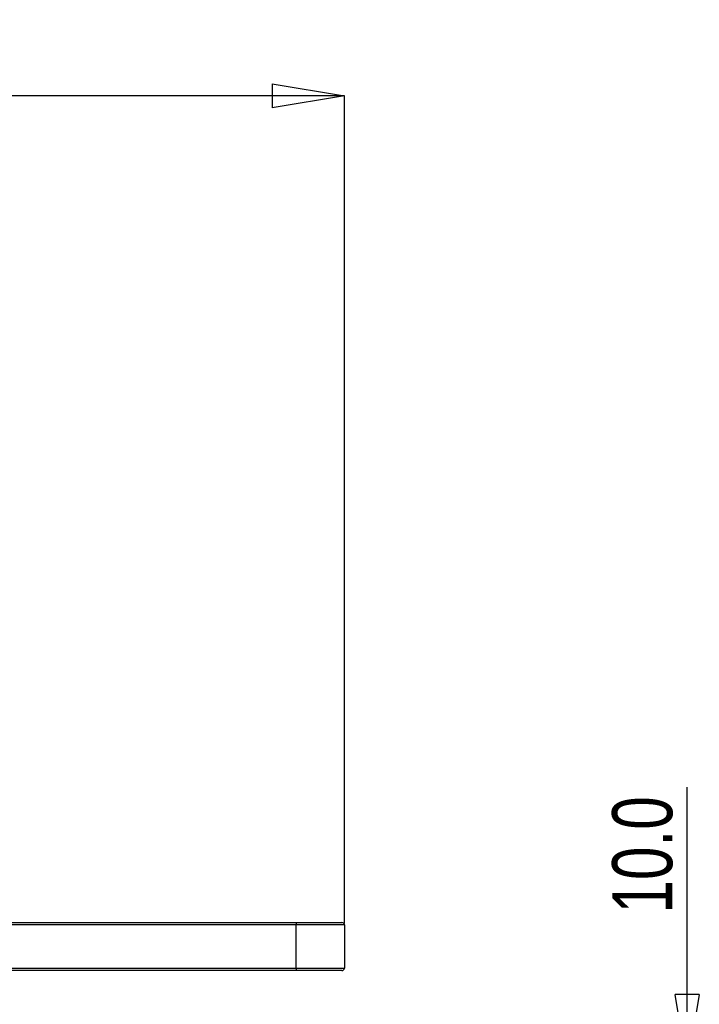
# Paper-space layout 'Sheet1' of a CAD drawing. Header units: millimetres. Extents: x -7 to 413, y -20 to 277.
# Tile 60 of 108: x 311 to 340, y 58 to 99. Entities that reach past the tile are written whole.
import ezdxf

# ---------------------------------------------------------------- set-up
doc = ezdxf.new("R2010")
doc.units = ezdxf.units.MM
doc.header["$PDSIZE"] = -1
doc.styles.add('SLDTEXTSTYLE1', font='TXT', dxfattribs={"width": 0.75})
doc.dimstyles.new('SLDDIMSTYLE1', dxfattribs={"dimtxt": 2.5, "dimasz": 3, "dimexe": 0, "dimexo": 0.0625, "dimtad": 1, "dimdec": 1, "dimlfac": 5, "dimrnd": 1e-09, "dimzin": 4, "dimdsep": 46, "dimtxsty": 'SLDTEXTSTYLE1', "dimblk1": 'CLOSED', "dimblk2": 'CLOSED', "dimsah": 1, "dimcen": 0.09, "dimadec": 0, "dimazin": 1, "dimtfac": 1, "dimtofl": 0, "dimtmove": 0, "dimatfit": 3, "dimldrblk": 'CLOSED', "dimfxl": 0, "dimfrac": 2, "dimtolj": 1, "dimtzin": 12, "dimarcsym": 0})
doc.dimstyles.new('SLDDIMSTYLE2', dxfattribs={"dimtxt": 2.5, "dimasz": 3, "dimexe": 0, "dimexo": 0.0625, "dimtad": 1, "dimdec": 1, "dimlfac": 5, "dimrnd": 1e-09, "dimzin": 4, "dimdsep": 46, "dimtxsty": 'SLDTEXTSTYLE1', "dimblk1": 'CLOSED', "dimblk2": 'CLOSED', "dimsah": 1, "dimcen": 0.09, "dimadec": 0, "dimazin": 1, "dimtfac": 1, "dimtmove": 0, "dimatfit": 0, "dimldrblk": 'CLOSED', "dimfxl": 0, "dimfrac": 2, "dimtolj": 1, "dimtzin": 12, "dimarcsym": 0})

# ---------------------------------------------------------------- blocks, each defined once
blk = doc.blocks.new('_Closed')
at = {"color": 0, "linetype": 'ByBlock', "lineweight": -2}
for p, q in [((-1, 0.166667), (0, 0)), ((-1, 0.166667), (-1, -0.166667)), ((0, 0), (-1, -0.166667)), ((0, 0), (-1, 0))]:
    blk.add_line(p, q, dxfattribs=at)
blk = doc.blocks.new('_D_16')
at = {"color": 0, "linetype": 'Continuous', "lineweight": -2}
for p, q in [((201.268, 61.291), (201.268, 95.713)), ((321.868, 95.713), (204.268, 95.713)), ((324.868, 61.291), (324.868, 95.713))]:
    blk.add_line(p, q, dxfattribs=at)
at = {"layer": 'Defpoints', "color": 0}
for p in [(201.268, 95.713), (201.268, 61.228), (324.868, 61.228)]:
    blk.add_point(p, dxfattribs=at)
at = {"color": 0, "lineweight": -2, "xscale": 3, "yscale": 3, "zscale": 3, "rotation": 180}
blk.add_blockref('_Closed', (201.268, 95.713), dxfattribs=at)
at = {"color": 0, "lineweight": -2, "xscale": 3, "yscale": 3, "zscale": 3}
blk.add_blockref('_Closed', (324.868, 95.713), dxfattribs=at)
at = {"color": 0, "lineweight": 18, "insert": (263.068, 98.838), "char_height": 2.5, "attachment_point": 2, "style": 'SLDTEXTSTYLE1'}
blk.add_mtext('\\A1;618.0', dxfattribs=at)
blk = doc.blocks.new('_D_20')
at = {"color": 0, "linetype": 'Continuous', "lineweight": -2}
for p, q in [((339.136, 55.328), (339.136, 66.953)), ((339.136, 58.328), (339.136, 61.328)), ((324.829, 55.328), (339.136, 55.328)), ((339.136, 55.328), (339.136, 53.328)), ((324.829, 53.328), (339.136, 53.328)), ((339.136, 50.328), (339.136, 47.328))]:
    blk.add_line(p, q, dxfattribs=at)
at = {"layer": 'Defpoints', "color": 0}
for p in [(324.766, 55.328), (324.766, 53.328), (339.136, 53.328)]:
    blk.add_point(p, dxfattribs=at)
at = {"color": 0, "lineweight": -2, "xscale": 3, "yscale": 3, "zscale": 3}
for p, rotation in [((339.136, 55.328), 270), ((339.136, 53.328), 90)]:
    blk.add_blockref('_Closed', p, dxfattribs=dict(at, rotation=rotation))
at = {"color": 0, "lineweight": 18, "insert": (336.011, 64.141), "char_height": 2.5, "attachment_point": 2, "rotation": 90, "style": 'SLDTEXTSTYLE1'}
blk.add_mtext('\\A1;10.0', dxfattribs=at)

psp = doc.layouts.new('Sheet1')

# ---------------------------------------------------------------- linework, layer by layer
at = {"color": 7, "linetype": 'Continuous', "lineweight": 25}
for p, q in [((309.968, 61.328), (322.868, 61.328)), ((322.868, 61.328), (322.868, 61.228)), ((322.868, 61.328), (324.768, 61.328)), ((322.868, 59.428), (322.868, 61.228)), ((324.868, 61.228), (322.868, 61.228)), ((324.868, 61.228), (324.868, 59.428)), ((322.868, 59.428), (322.868, 59.328)), ((322.868, 59.428), (324.868, 59.428)), ((322.868, 59.328), (309.968, 59.328)), ((324.768, 59.328), (322.868, 59.328))]:
    psp.add_line(p, q, dxfattribs=at)
at = {"color": 8, "linetype": 'Continuous', "lineweight": 25}
for p, q in [((322.868, 61.228), (309.968, 61.228)), ((309.968, 59.428), (322.868, 59.428))]:
    psp.add_line(p, q, dxfattribs=at)
at = {"color": 7, "linetype": 'Continuous', "lineweight": 25}
for centre, start, end in [((324.768, 61.228), 0, 90), ((324.768, 59.428), 270, 0)]:
    psp.add_arc(centre, 0.1, start, end, dxfattribs=at)

# ---------------------------------------------------------------- dimensions: what is measured, and where the dimension line sits
at = {"color": 7, "linetype": 'Continuous', "lineweight": 18}
dim = psp.add_linear_dim(base=(201.268, 95.713), p1=(324.868, 61.228), p2=(201.268, 61.228), dimstyle='SLDDIMSTYLE1', dxfattribs=at)
dim.commit()
dim.dimension.update_dxf_attribs({"geometry": '_D_16', "text_midpoint": (263.068, 95.713), "dimtype": 160})
dim = psp.add_linear_dim(base=(339.136, 53.328), p1=(324.766, 55.328), p2=(324.766, 53.328), angle=90, dimstyle='SLDDIMSTYLE2', dxfattribs=at)
dim.commit()
dim.dimension.update_dxf_attribs({"geometry": '_D_20', "text_midpoint": (339.136, 64.141), "dimtype": 160})

doc.saveas('drawing.dxf')
